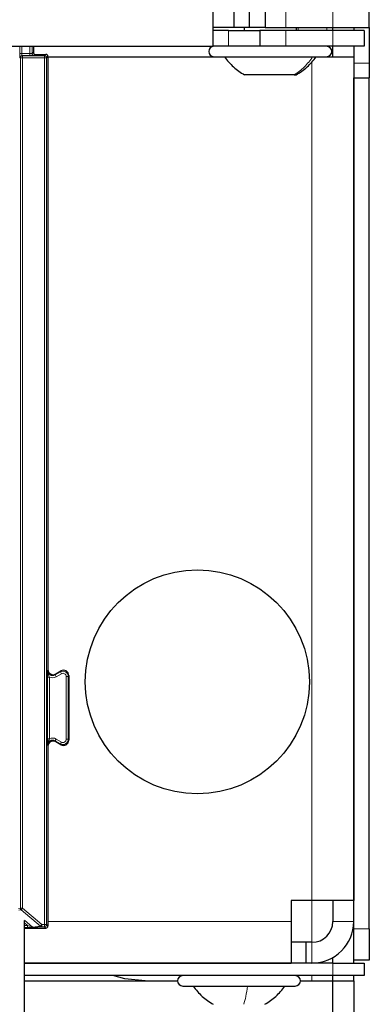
# Model space of a CAD drawing. Header units: millimetres. Extents: x 5 to 418, y 2 to 292.
# Tile 19 of 93: x 135 to 141, y 120 to 136. Entities that reach past the tile are written whole.
import ezdxf

# ---------------------------------------------------------------- set-up
doc = ezdxf.new("R2010")
doc.units = ezdxf.units.MM
doc.layers.add('SLD-0', color=7, linetype='Continuous')
doc.styles.add('SLDTEXTSTYLE0', font='TXT', dxfattribs={"width": 0.605})
doc.dimstyles.new('SLDDIMSTYLE1', dxfattribs={"dimtxt": 3.5, "dimasz": 3.302, "dimexe": 0, "dimexo": 0.0625, "dimgap": 0.875, "dimtad": 1, "dimdec": 0, "dimlfac": 6, "dimrnd": 1e-09, "dimzin": 12, "dimdsep": 46, "dimtxsty": 'SLDTEXTSTYLE0', "dimsah": 1, "dimcen": 0.09, "dimadec": 0, "dimazin": 3, "dimtfac": 1, "dimtofl": 0, "dimtmove": 0, "dimatfit": 3, "dimfxl": 1, "dimfrac": 2, "dimtolj": 1, "dimtzin": 12, "dimarcsym": 0})

# ---------------------------------------------------------------- blocks, each defined once
blk = doc.blocks.new('_D_1')
at = {"layer": 'SLD-0', "color": 7}
for p, q in [((138.33, 260.307), (152.205, 260.307)), ((151.205, 88.91), (151.205, 260.307)), ((129.652, 88.91), (152.205, 88.91))]:
    blk.add_line(p, q, dxfattribs=at)
for points in [[(151.205, 260.307), (150.697, 257.005), (151.713, 257.005)], [(151.205, 88.91), (151.713, 92.212), (150.697, 92.212)]]:
    blk.add_solid(points, dxfattribs=at)
at = {"layer": 'SLD-0', "color": 7, "insert": (146.694, 169.261), "char_height": 3.5, "attachment_point": 1, "rotation": 90, "style": 'SLDTEXTSTYLE0'}
blk.add_mtext('1028', dxfattribs=at)

msp = doc.modelspace()

# ---------------------------------------------------------------- linework, layer by layer
at = {"color": 7, "linetype": 'Continuous', "lineweight": 18}
for p, q in [((140.163, 135.4737), (140.163, 158.1404)), ((139.413, 135.4737), (139.413, 135.7237)), ((139.6083, 135.4237), (139.6083, 135.4737)), ((140.0654, 135.4237), (140.0654, 135.4737)), ((138.4964, 135.1737), (138.4964, 135.4237)), ((139.413, 135.4237), (139.413, 135.1737)), ((140.163, 135.4237), (140.163, 135.1737)), ((135.1579, 135.057), (135.1579, 135.1737)), ((135.1913, 135.1737), (135.1913, 135.057)), ((135.3201, 135.057), (135.3201, 135.1737)), ((135.3534, 135.1737), (135.3534, 135.0571)), ((140.0654, 135.1737), (140.0654, 135.1737)), ((135.1579, 135.057), (135.1913, 135.057)), ((135.1667, 134.9896), (135.1591, 134.9903)), ((135.1667, 134.9896), (135.2, 134.9896)), ((135.1667, 121.3856), (135.1667, 134.9896)), ((135.1913, 135.057), (135.3201, 135.057)), ((135.1924, 135.0237), (135.2, 135.0229)), ((135.3201, 135.0237), (135.1924, 135.0237)), ((135.2, 134.9896), (135.2, 135.0229)), ((135.2, 135.0229), (135.5525, 135.0229)), ((135.2, 134.9896), (135.2, 121.3856)), ((135.5525, 134.9896), (135.2, 134.9896)), ((135.3201, 135.0237), (135.3201, 135.057)), ((135.3534, 135.0571), (135.374, 135.0777)), ((135.4073, 135.0444), (135.3867, 135.0238)), ((135.5525, 135.0229), (135.574, 135.0444)), ((135.5525, 134.9896), (135.5525, 135.0229)), ((135.5525, 134.9896), (135.5858, 134.9896)), ((135.5525, 121.1237), (135.5525, 134.9896)), ((135.6073, 135.011), (135.5858, 134.9896)), ((135.5858, 134.9896), (135.5858, 121.1237)), ((140.0654, 135.0071), (140.0654, 135.0071)), ((139.8297, 121.5071), (139.8297, 134.931)), ((140.4964, 134.9047), (140.7464, 134.9047)), ((135.5985, 124.0966), (135.5985, 125.0842)), ((135.5985, 125.0842), (135.6319, 125.0842)), ((135.5986, 125.1895), (135.6073, 125.2046)), ((135.6319, 125.0842), (135.6319, 124.0966)), ((135.7236, 125.1174), (135.807, 125.1655)), ((135.7323, 125.1324), (135.7236, 125.1174)), ((135.7403, 125.0885), (135.7236, 125.1174)), ((135.8236, 125.1366), (135.7403, 125.0885)), ((135.807, 125.1655), (135.8157, 125.1805)), ((135.8236, 125.1366), (135.807, 125.1655)), ((135.8986, 124.0875), (135.8986, 125.0933)), ((135.8986, 125.0933), (135.932, 125.0933)), ((135.9407, 125.1083), (135.932, 125.0933)), ((135.932, 125.0933), (135.932, 124.0875)), ((135.5985, 124.0966), (135.6319, 124.0966)), ((135.6073, 123.9762), (135.5986, 123.9912)), ((135.7236, 124.0634), (135.7403, 124.0923)), ((135.807, 124.0153), (135.7236, 124.0634)), ((135.7236, 124.0634), (135.7323, 124.0484)), ((135.7403, 124.0923), (135.8236, 124.0442)), ((135.8236, 124.0442), (135.807, 124.0153)), ((135.8157, 124.0003), (135.807, 124.0153)), ((135.8986, 124.0875), (135.932, 124.0875)), ((135.932, 124.0875), (135.9407, 124.0724)), ((139.8297, 121.5071), (139.8297, 120.8404)), ((135.1346, 121.3824), (135.1667, 121.3856)), ((135.1786, 121.36), (135.1406, 121.3562)), ((135.1667, 121.3856), (135.2, 121.3856)), ((135.2, 121.3856), (135.1786, 121.36)), ((135.4908, 121.0981), (135.1786, 121.36)), ((135.2, 121.3856), (135.5122, 121.1237)), ((135.2305, 121.1962), (135.3627, 121.0853)), ((135.2806, 121.1107), (135.2308, 121.1525)), ((135.4908, 121.0981), (135.5122, 121.1237)), ((135.5122, 121.1237), (135.5525, 121.1237)), ((135.5122, 121.0903), (135.5122, 121.1237)), ((135.5525, 121.1237), (135.5858, 121.1237)), ((135.5525, 121.0903), (135.5525, 121.1237)), ((135.5858, 121.1237), (135.6073, 121.1022)), ((139.4964, 121.1737), (135.6073, 121.1737)), ((140.163, 121.1737), (140.4964, 121.1737)), ((135.2308, 121.1107), (135.2806, 121.1107)), ((135.2806, 121.0774), (135.2308, 121.0774)), ((135.2806, 121.1107), (135.2806, 121.0774)), ((135.3627, 121.0853), (135.4908, 121.0981)), ((135.5122, 121.0903), (135.3842, 121.0775)), ((135.5525, 121.0903), (135.5122, 121.0903)), ((135.574, 121.0689), (135.5525, 121.0903)), ((140.4964, 121.0571), (140.7464, 121.0571)), ((139.8297, 120.8404), (139.8297, 120.5071)), ((140.163, 120.3071), (140.163, 120.5071)), ((139.8297, 120.3071), (139.8297, 120.2237))]:
    msp.add_line(p, q, dxfattribs=at)
at = {"color": 7, "linetype": 'Continuous', "lineweight": 25}
for p, q in [((140.7464, 135.4737), (140.7464, 158.1404)), ((138.2464, 135.7237), (138.2464, 135.1737)), ((138.5797, 135.7237), (138.5797, 135.4737)), ((138.8297, 135.4737), (138.8297, 135.7237)), ((139.0797, 135.7237), (139.0797, 135.4737)), ((138.5797, 135.4737), (138.2464, 135.4737)), ((138.8297, 135.4737), (138.5797, 135.4737)), ((138.7464, 135.4737), (138.7464, 135.4237)), ((139.0797, 135.4737), (138.8297, 135.4737)), ((139.0797, 135.4737), (139.413, 135.4737)), ((139.413, 135.4737), (140.163, 135.4737)), ((139.5797, 135.4237), (139.5797, 135.4737)), ((140.163, 135.4737), (140.7464, 135.4737)), ((140.163, 135.4237), (140.163, 135.4737)), ((140.4964, 135.4737), (140.4964, 135.4237)), ((140.7464, 135.4737), (140.7464, 134.9047)), ((138.4964, 135.4237), (138.2464, 135.4237)), ((138.4964, 135.4237), (138.9964, 135.4237)), ((138.9964, 135.4237), (138.9964, 135.1737)), ((139.413, 135.4237), (138.9964, 135.4237)), ((140.163, 135.4237), (139.413, 135.4237)), ((140.663, 135.4237), (140.163, 135.4237)), ((140.663, 135.4237), (140.663, 135.1737)), ((60.413, 135.1737), (138.2464, 135.1737)), ((135.374, 135.1737), (135.374, 135.0777)), ((138.4964, 135.1737), (138.2464, 135.1737)), ((138.9964, 135.1737), (138.4964, 135.1737)), ((139.413, 135.1737), (138.9964, 135.1737)), ((140.163, 135.1737), (139.413, 135.1737)), ((140.663, 135.1737), (140.163, 135.1737)), ((140.163, 135.0071), (140.163, 135.1737)), ((140.4964, 135.1737), (140.4964, 135.0071)), ((135.4073, 135.0444), (135.574, 135.0444)), ((135.6073, 135.011), (135.6073, 125.2046)), ((135.6073, 135.0071), (138.263, 135.0071)), ((138.263, 135.0071), (139.9944, 135.0071)), ((139.9944, 135.0071), (140.063, 135.0071)), ((140.063, 135.0071), (140.4964, 135.0071)), ((140.4964, 135.0071), (140.4964, 121.5071)), ((140.7464, 134.9047), (140.7464, 134.669)), ((139.5441, 134.7154), (138.7505, 134.7154)), ((139.5441, 134.7154), (139.5755, 134.7154)), ((140.4964, 134.669), (140.7464, 134.669)), ((140.4964, 121.0571), (140.4964, 134.669)), ((140.7464, 121.0571), (140.7464, 134.669)), ((135.7323, 125.1324), (135.8157, 125.1805)), ((135.9407, 125.1083), (135.9407, 124.0724)), ((135.6073, 123.9762), (135.6073, 121.1022)), ((135.8157, 124.0003), (135.7323, 124.0484)), ((139.8297, 121.5071), (139.4964, 121.5071)), ((139.4964, 121.5071), (139.4964, 121.1737)), ((140.4964, 121.5071), (139.8297, 121.5071)), ((140.163, 121.5071), (140.163, 121.1737)), ((135.2308, 104.6152), (135.2308, 121.1902)), ((139.4964, 121.1737), (139.4964, 120.5071)), ((135.2308, 121.0689), (135.574, 121.0689)), ((140.4964, 120.5571), (140.4964, 121.0571)), ((140.7464, 121.0571), (140.7464, 120.5571)), ((139.7321, 120.8404), (139.4964, 120.8404)), ((139.7321, 120.8404), (139.7321, 120.5071)), ((139.8297, 120.8404), (139.7321, 120.8404)), ((135.2308, 120.5071), (139.4964, 120.5071)), ((140.163, 120.5071), (135.2308, 120.5071)), ((140.163, 120.5071), (140.163, 120.5964)), ((140.163, 120.5071), (140.663, 120.5071)), ((140.7464, 120.5571), (140.4964, 120.5571)), ((140.4964, 120.5071), (140.4964, 120.5571)), ((140.663, 120.5071), (140.663, 120.3071)), ((140.163, 120.3071), (135.2308, 120.3071)), ((135.2308, 120.2237), (137.6797, 120.2237)), ((139.6464, 120.2237), (140.163, 120.2237)), ((140.663, 120.3071), (140.163, 120.3071)), ((140.163, 120.2237), (140.163, 120.3071)), ((140.163, 106.5571), (140.163, 120.2237)), ((140.163, 120.2237), (140.4964, 120.2237)), ((140.4964, 120.2237), (140.4964, 120.3071)), ((140.4964, 120.2237), (140.4964, 106.2237)), ((137.763, 120.1404), (138.8291, 120.1404)), ((138.8291, 120.1404), (139.563, 120.1404))]:
    msp.add_line(p, q, dxfattribs=at)
at = {"color": 7, "linetype": 'Continuous', "lineweight": 25, "flags": 128}
msp.add_lwpolyline([(137.163, 120.2237), (136.8379, 120.2557), (136.6426, 120.3071)], dxfattribs=at)
at = {"color": 7, "linetype": 'Continuous', "lineweight": 25}
msp.add_circle((137.9964, 125.0071), 1.7917, dxfattribs=at)
for centre, radius, start, end in [((138.263, 135.0904), 0.0833, 90, 270), ((140.063, 135.0904), 0.0833, 270, 90), ((135.4073, 135.0777), 0.0333, 180.00017, 269.99983), ((135.574, 135.011), 0.0333, 0.00017, 89.99983), ((135.6907, 125.2046), 0.0833, 180.0003, 299.9997), ((135.8573, 125.1083), 0.0833, 0.0003, 119.9997), ((135.6907, 123.9762), 0.0833, 60.0003, 179.9997), ((135.8573, 124.0724), 0.0833, 240.0003, 359.9997), ((139.8297, 121.1737), 0.6667, 270, 0), ((139.8297, 121.1737), 0.3333, 270, 0), ((135.574, 121.1022), 0.0333, 270.00017, 359.99983), ((137.763, 120.2237), 0.0833, 90, 270), ((139.563, 120.2237), 0.0833, 270, 90)]:
    msp.add_arc(centre, radius, start, end, dxfattribs=at)
at = {"color": 7, "linetype": 'Continuous', "lineweight": 18}
for centre, radius, start, end in [((135.1924, 134.9903), 0.0333, 90.00636, 180.00228), ((135.2, 134.9896), 0.0333, 90.00636, 180.00228), ((135.3867, 135.0571), 0.0333, 180.0002, 269.9998), ((135.5525, 134.9896), 0.0333, 0.0002, 89.9998), ((135.682, 125.1895), 0.0833, 180.00042, 299.99958), ((135.682, 125.1895), 0.1167, 244.55993, 299.9997), ((135.8486, 125.0933), 0.0833, 0.00018, 119.99982), ((135.8486, 125.0933), 0.05, 0.0003, 119.9997), ((135.682, 123.9912), 0.0833, 60.00042, 179.99958), ((135.682, 123.9912), 0.1167, 60.0003, 115.44007), ((135.8486, 124.0875), 0.0833, 240.00018, 359.99982), ((135.8486, 124.0875), 0.05, 240.0003, 359.9997), ((135.2, 121.3856), 0.0333, 180.00099, 229.99351), ((135.5525, 121.1237), 0.0333, 270.0002, 359.9998), ((135.3842, 121.1109), 0.0333, 229.99382, 269.99754), ((135.5122, 121.1237), 0.0333, 229.99382, 269.99754)]:
    msp.add_arc(centre, radius, start, end, dxfattribs=at)
for centre, major_axis, ratio, start_param, end_param in [((135.1591, 135.057), (0, 0.0667), 0.0174551, 1.5707963, 3.1398473), ((135.1924, 135.057), (0, 0.0333), 0.0349101, 1.5707963, 3.1398473), ((135.3201, 135.0571), (0.0333, 0), 0.0034907, 4.712389, 6.28144), ((135.3201, 135.0238), (0.0667, 0), 0.0017453, 4.712389, 6.28144), ((135.2805, 121.1109), (0.0823, -0.0255), 0.0008127, 4.7143263, 6.2725671), ((135.2805, 121.0775), (0.1037, 0), 0.0011218, 4.7137261, 6.2719669)]:
    msp.add_ellipse(centre, major_axis=major_axis, ratio=ratio, start_param=start_param, end_param=end_param, dxfattribs=at)
at = {"color": 7, "linetype": 'Continuous', "lineweight": 25}
for points, knots in [([(138.4298, 135.0071), (138.4749, 134.9493), (138.5652, 134.8336), (138.6888, 134.7548), (138.7506, 134.7154)], [0, 0, 0, 0, 0.5, 1, 1, 1, 1]), ([(139.5754, 134.7154), (139.6373, 134.7548), (139.7609, 134.8336), (139.8511, 134.9493), (139.8962, 135.0071)], [0, 0, 0, 0, 0.5, 1, 1, 1, 1]), ([(137.9297, 120.1404), (137.9748, 120.0826), (138.065, 119.967), (138.1887, 119.8881), (138.2505, 119.8487)], [0, 0, 0, 0, 0.5000001, 1, 1, 1, 1]), ([(139.0755, 119.8487), (139.1373, 119.8881), (139.261, 119.967), (139.3512, 120.0826), (139.3963, 120.1404)], [0, 0, 0, 0, 0.4999999, 1, 1, 1, 1])]:
    msp.add_open_spline(points, degree=3, knots=knots, dxfattribs=at)
at = {"color": 7, "linetype": 'Continuous', "lineweight": 18}
for points in [[(139.8404, 135.0071), (139.7987, 134.9493), (139.7154, 134.8336), (139.6012, 134.7548), (139.5441, 134.7154)], [(138.7984, 120.1404), (138.79, 120.0826), (138.7734, 119.967), (138.7506, 119.8881), (138.7391, 119.8487)]]:
    msp.add_open_spline(points, degree=3, dxfattribs=at)
for points, knots in [([(135.5985, 125.0842), (135.5985, 125.0956), (135.5985, 125.1204), (135.5986, 125.1527), (135.5986, 125.1743), (135.5986, 125.1861), (135.5986, 125.1894), (135.5986, 125.1895)], [0, 0, 0, 0, 0.26453805, 0.57794882, 0.88355289, 0.99481014, 1, 1, 1, 1]), ([(135.5986, 125.1895), (135.5986, 125.1893), (135.5987, 125.1839), (135.6, 125.1654), (135.6086, 125.1373), (135.6226, 125.1095), (135.6292, 125.0914), (135.6319, 125.0842)], [0, 0, 0, 0, 0.0065778, 0.1475179, 0.504522, 0.8004523, 1, 1, 1, 1]), ([(135.5986, 123.9912), (135.5986, 123.9914), (135.5986, 123.9946), (135.5986, 124.0065), (135.5986, 124.0281), (135.5985, 124.0604), (135.5985, 124.0852), (135.5985, 124.0966)], [0, 0, 0, 0, 0.0051899, 0.1164471, 0.4220512, 0.735462, 1, 1, 1, 1]), ([(135.5986, 123.9912), (135.5986, 123.9915), (135.5987, 123.9943), (135.5989, 123.9997), (135.5997, 124.0081), (135.6013, 124.017), (135.6037, 124.0265), (135.6067, 124.0359), (135.6101, 124.0446), (135.6135, 124.0526), (135.6168, 124.0601), (135.6202, 124.0675), (135.6233, 124.0743), (135.6258, 124.0803), (135.628, 124.0856), (135.63, 124.091), (135.6312, 124.0947), (135.6319, 124.0966)], [0, 0, 0, 0, 0.00656773, 0.07683126, 0.14735617, 0.23575135, 0.32458, 0.41448125, 0.5046353, 0.57845018, 0.65230233, 0.72621959, 0.80021271, 0.84971521, 0.89933714, 0.94951414, 1, 1, 1, 1])]:
    msp.add_open_spline(points, degree=3, knots=knots, dxfattribs=at)

# ---------------------------------------------------------------- dimensions: what is measured, and where the dimension line sits
at = {"layer": 'SLD-0', "color": 7}
dim = msp.add_linear_dim(base=(151.2053, 260.3071), p1=(129.6515, 88.9099), p2=(138.3297, 260.3071), angle=90, dimstyle='SLDDIMSTYLE1', dxfattribs=at)
dim.commit()
dim.dimension.update_dxf_attribs({"geometry": '_D_1', "text_midpoint": (151.2053, 174.6085), "dimtype": 160})

doc.saveas('drawing.dxf')
